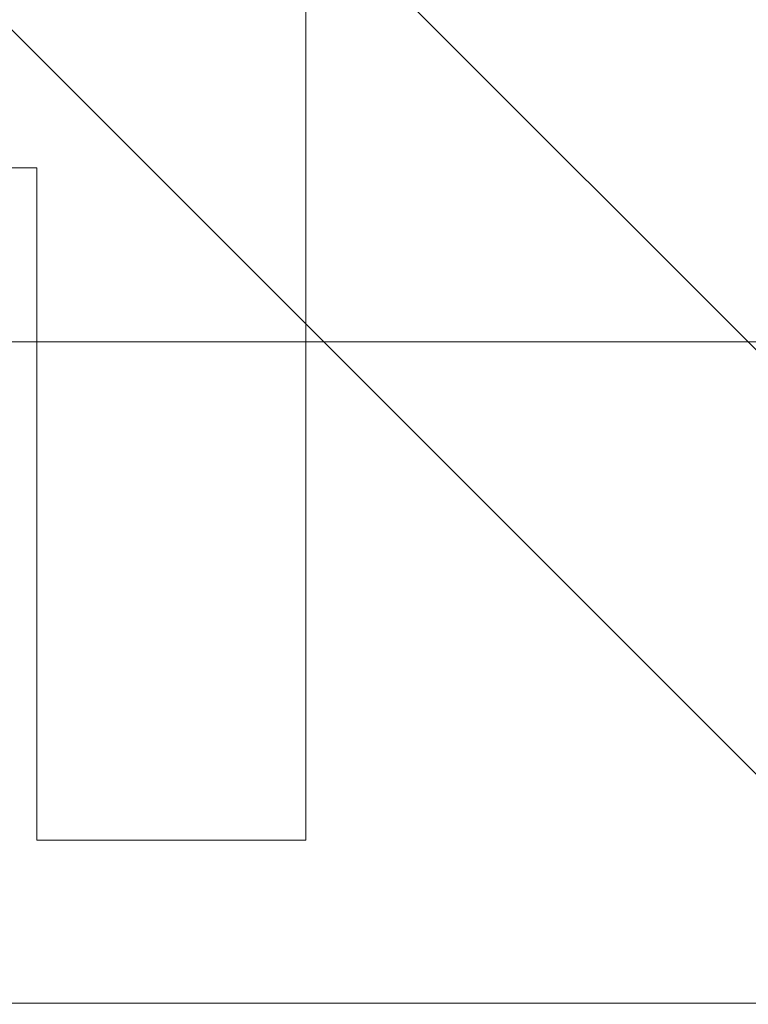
# Model space of a CAD drawing. Header units: inches. Extents: x -420 to -276, y -52 to 18.
# Tile 143 of 187: x -284.25 to -283.61, y -47.001 to -46.136. Entities that reach past the tile are written whole.
import ezdxf

# ---------------------------------------------------------------- set-up
doc = ezdxf.new("R2010")
doc.units = ezdxf.units.IN
doc.header["$LTSCALE"] = 32
doc.header["$MEASUREMENT"] = 0
doc.linetypes.add('Dash Style-1', pattern=[0.083328, 0.041656, -0.041672])
for name, color, linetype, lineweight in [('DashLine', 7, 'Dash Style-1', 13), ('DashLineFill', 7, 'Dash Style-1', 13), ('Drawing', 7, 'Continuous', 18), ('None', 7, 'Continuous', 18), ('SolidLine', 7, 'Continuous', 15)]:
    doc.layers.add(name, color=color, linetype=linetype, lineweight=lineweight)

# ---------------------------------------------------------------- blocks, each defined once
blk = doc.blocks.new('Group-52')
at = {"layer": 'DashLine', "flags": 128}
blk.add_lwpolyline([(0, -2.559055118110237), (69.76377952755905, -2.559055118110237), (69.76377952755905, -30), (0, -30)], close=True, dxfattribs=at)
at = {"layer": 'SolidLine', "flags": 128}
blk.add_lwpolyline([(0, -2.559055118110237), (69.76377952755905, -2.559055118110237), (69.76377952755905, -30), (0, -30)], close=True, dxfattribs=at)
blk = doc.blocks.new('Group-48')
at = {"layer": 'SolidLine', "color": 7, "flags": 128}
blk.add_lwpolyline([(-0.1431672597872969, 0.7138216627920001), (-0.1431672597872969, 0.4776011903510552), (-0.733718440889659, 0.4776011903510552), (-0.733718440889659, -0.2310602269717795), (-0.1431672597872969, -0.2310602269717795), (-0.1431672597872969, -0.4672806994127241), (-1.560490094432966, -0.4672806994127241), (-1.560490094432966, -0.2310602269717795), (-0.9699389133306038, -0.2310602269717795), (-0.9699389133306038, 0.4776011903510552), (-1.560490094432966, 0.4776011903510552), (-1.560490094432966, 0.7138216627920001)], close=True, dxfattribs=at)
blk = doc.blocks.new('TiMotion_Handset (2D)')
at = {"layer": 'DashLineFill', "linetype": 'Continuous', "lineweight": 13}
h = blk.add_hatch(dxfattribs=at)
h.set_pattern_fill('Steel', color=253, style=0, pattern_type=2)
h.set_pattern_definition([(45, (0, 0), (-1.61301565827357, 1.935715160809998), []), (45, (-1.0608, 1.0608), (-0.4723460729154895, 0.4167612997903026), [])])
h.paths.add_polyline_path([(-0.5650679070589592, 2.440944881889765), (-0.5636889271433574, 2.443168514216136), (-0.5621892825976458, 2.445271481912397), (-0.5605689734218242, 2.447253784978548), (-0.5588279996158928, 2.449115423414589), (-0.5569663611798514, 2.45085639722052), (-0.5549840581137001, 2.452476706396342), (-0.5528810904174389, 2.453976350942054), (-0.5506574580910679, 2.455355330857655), (-0.5483514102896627, 2.456591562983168), (-0.5460011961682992, 2.457662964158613), (-0.543606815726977, 2.458569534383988), (-0.5411682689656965, 2.459311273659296), (-0.5386855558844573, 2.459888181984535), (-0.5361586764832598, 2.460300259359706), (-0.5335876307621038, 2.460547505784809), (-0.5309724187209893, 2.460629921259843), (0.4425815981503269, 2.460629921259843), (0.4451968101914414, 2.460547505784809), (0.4477678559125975, 2.460300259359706), (0.450294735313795, 2.459888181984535), (0.4527774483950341, 2.459311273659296), (0.4552159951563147, 2.458569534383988), (0.4576103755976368, 2.457662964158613), (0.4599605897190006, 2.456591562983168), (0.4622666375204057, 2.455355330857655), (0.4644902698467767, 2.453976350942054), (0.4665932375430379, 2.452476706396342), (0.4685755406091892, 2.45085639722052), (0.4704371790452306, 2.449115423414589), (0.472178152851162, 2.447253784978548), (0.4737984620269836, 2.445271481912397), (0.4752981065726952, 2.443168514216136), (0.4766770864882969, 2.440944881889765), (0.4779133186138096, 2.43863883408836), (0.478984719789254, 2.436288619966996), (0.47989129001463, 2.433894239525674), (0.4806330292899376, 2.431455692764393), (0.4812099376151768, 2.428972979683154), (0.4816220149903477, 2.426446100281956), (0.4818692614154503, 2.423875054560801), (0.4819516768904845, 2.421259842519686), (0.4819516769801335, 1.765582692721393), (0.4825163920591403, 1.763951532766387), (0.4830058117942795, 1.762300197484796), (0.4834199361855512, 1.760628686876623), (0.4837587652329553, 1.758937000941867), (0.4840222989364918, 1.757225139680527), (0.4842105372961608, 1.755493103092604), (0.4843234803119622, 1.753740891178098), (0.484361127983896, 1.751968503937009), (0.484361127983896, -1.751965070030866), (0.4842787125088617, -1.75458028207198), (0.4840314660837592, -1.757151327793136), (0.4836193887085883, -1.759678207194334), (0.483042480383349, -1.762160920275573), (0.4823007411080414, -1.764599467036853), (0.4813941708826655, -1.766993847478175), (0.4803227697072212, -1.769344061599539), (0.4790865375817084, -1.771650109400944), (0.4777075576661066, -1.773873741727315), (0.4762079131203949, -1.775976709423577), (0.4745876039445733, -1.777959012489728), (0.4728466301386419, -1.779820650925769), (0.4709849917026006, -1.781561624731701), (0.4690026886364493, -1.783181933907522), (0.4668997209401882, -1.784681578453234), (0.4646760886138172, -1.786060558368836), (0.4623700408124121, -1.787296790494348), (0.4600198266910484, -1.788368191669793), (0.4576254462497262, -1.789274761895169), (0.4551868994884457, -1.790016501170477), (0.4527041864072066, -1.790593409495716), (0.4501773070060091, -1.791005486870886), (0.447606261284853, -1.791252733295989), (0.4449910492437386, -1.791335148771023), (-1.79051826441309, -1.791335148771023), (-1.793133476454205, -1.791252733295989), (-1.795704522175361, -1.791005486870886), (-1.798231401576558, -1.790593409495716), (-1.800714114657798, -1.790016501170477), (-1.803152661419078, -1.789274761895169), (-1.8055470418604, -1.788368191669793), (-1.807897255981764, -1.787296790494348), (-1.810203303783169, -1.786060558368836), (-1.81242693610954, -1.784681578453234), (-1.814529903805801, -1.783181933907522), (-1.816512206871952, -1.781561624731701), (-1.818373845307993, -1.779820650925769), (-1.820114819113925, -1.777959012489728), (-1.821735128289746, -1.775976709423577), (-1.823234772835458, -1.773873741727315), (-1.82461375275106, -1.771650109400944), (-1.825849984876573, -1.769344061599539), (-1.826921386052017, -1.766993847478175), (-1.827827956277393, -1.764599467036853), (-1.828569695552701, -1.762160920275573), (-1.82914660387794, -1.759678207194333), (-1.829558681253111, -1.757151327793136), (-1.829805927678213, -1.75458028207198), (-1.829888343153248, -1.751965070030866), (-1.829888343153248, 1.751968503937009), (-1.829805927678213, 1.754583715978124), (-1.829558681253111, 1.75715476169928), (-1.82914660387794, 1.759681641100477), (-1.828569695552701, 1.762164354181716), (-1.827827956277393, 1.764602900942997), (-1.826921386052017, 1.766997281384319), (-1.825849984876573, 1.769347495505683), (-1.82461375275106, 1.771653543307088), (-1.823234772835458, 1.773877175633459), (-1.821735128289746, 1.77598014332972), (-1.820114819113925, 1.777962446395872), (-1.818373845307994, 1.779824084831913), (-1.816512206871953, 1.781565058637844), (-1.814529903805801, 1.783185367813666), (-1.81242693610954, 1.784685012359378), (-1.810203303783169, 1.786063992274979), (-1.807897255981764, 1.787300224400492), (-1.8055470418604, 1.788371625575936), (-1.803152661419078, 1.789278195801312), (-1.800714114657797, 1.79001993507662), (-1.798231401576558, 1.790596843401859), (-1.795704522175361, 1.79100892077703), (-1.793133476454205, 1.791256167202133), (-1.79051826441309, 1.791338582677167), (-0.5703424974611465, 1.791338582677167), (-0.5703424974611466, 2.421259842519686), (-0.5702600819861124, 2.423875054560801), (-0.5700128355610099, 2.426446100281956), (-0.569600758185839, 2.428972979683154), (-0.5690238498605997, 2.431455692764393), (-0.5682821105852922, 2.433894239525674), (-0.5673755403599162, 2.436288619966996), (-0.5663041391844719, 2.43863883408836)])
at = {"layer": 'DashLineFill'}
blk.add_open_spline([(-0.5650679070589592, 2.440944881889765), (-0.559793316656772, 2.450080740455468), (-0.5415215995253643, 2.460629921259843), (-0.04419541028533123, 2.460629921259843), (0.4531307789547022, 2.460629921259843), (0.4714024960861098, 2.450080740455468), (0.4819516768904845, 2.431809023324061), (0.4819516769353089, 2.09342126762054), (0.4819516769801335, 1.765582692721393), (0.484361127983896, 1.759098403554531), (0.484361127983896, 1.716953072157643e-06), (0.484361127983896, -1.76251425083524), (0.473811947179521, -1.780785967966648), (0.4555402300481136, -1.791335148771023), (-0.672763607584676, -1.791335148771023), (-1.801067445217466, -1.791335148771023), (-1.819339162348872, -1.780785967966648), (-1.829888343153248, -1.76251425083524), (-1.829888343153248, 1.716953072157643e-06), (-1.829888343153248, 1.762517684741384), (-1.819339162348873, 1.780789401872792), (-1.801067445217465, 1.791338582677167), (-1.180430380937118, 1.791338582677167), (-0.5703424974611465, 1.791338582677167), (-0.5703424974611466, 2.106299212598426), (-0.5703424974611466, 2.431809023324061), (-0.5650679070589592, 2.440944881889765)], degree=2, knots=[0, 0, 0, 0.001659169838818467, 0.003318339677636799, 0.07987838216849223, 0.08153755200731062, 0.08319672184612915, 0.08485589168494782, 0.1364181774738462, 0.1364181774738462, 0.1375061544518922, 0.4048450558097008, 0.4064547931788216, 0.4080645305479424, 0.4096742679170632, 0.5802364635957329, 0.5818462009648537, 0.5834559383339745, 0.5850656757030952, 0.8524045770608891, 0.8540143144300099, 0.8556240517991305, 0.8572337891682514, 0.9503292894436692, 0.9503292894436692, 0.9983902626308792, 1, 1, 1], dxfattribs=at)
at = {"layer": 'Drawing', "color": 7, "linetype": 'Continuous'}
blk.add_line((-1.118964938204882e-15, -1.771653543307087), (0, 1.771653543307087), dxfattribs=at)
at = {"layer": 'SolidLine', "color": 253, "linetype": 'Continuous'}
blk.add_line((-0.580838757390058, 1.791338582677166), (-0.580838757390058, -1.79046668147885), dxfattribs=at)
at = {"layer": 'SolidLine', "color": 7}
blk.add_blockref('Group-48', (0, 0), dxfattribs=at)
blk = doc.blocks.new('Group-54')
at = {"layer": 'None'}
blk.add_blockref('Group-52', (0, 0), dxfattribs=at)
at = {"layer": 'None', "color": 7, "rotation": 270}
blk.add_blockref('TiMotion_Handset (2D)', (61.86220472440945, -30), dxfattribs=at)
blk = doc.blocks.new('SL Credenza Desk Top (2D)-1')
at = {"layer": 'None'}
blk.add_blockref('Group-54', (0, 0), dxfattribs=at)
at = {"layer": 'Drawing', "color": 0, "flags": 1}
for tag in ['Tag', 'Catalog', 'Option1', 'Option2', 'Option3', 'Option4', 'Option5', 'Option6', 'Option7', 'Option8', 'Option9', 'Option10', 'Option11', 'Option12', 'Custom', 'FinishGroup', 'Discount', 'Item2', 'Item3', 'Item6', 'Item9', 'Item10', 'Item12', 'Item13', 'Item16', 'Item19', 'Item20', 'Item21', 'Item22', 'Item23', 'Item24', 'Item25', 'Item8', 'Item18', 'Item1', 'Item4', 'Item5', 'Item7', 'Item11', 'Item14', 'Item15', 'Item17']:
    blk.add_attdef(tag, (12.88432181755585, -32.50688762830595), '', height=0.007086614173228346, dxfattribs=at)

msp = doc.modelspace()

# ---------------------------------------------------------------- block references
at = {"layer": 'Drawing'}
msp.add_blockref('SL Credenza Desk Top (2D)-1', (-346.5750022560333, -16.99999999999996), dxfattribs=at)

doc.saveas('drawing.dxf')
